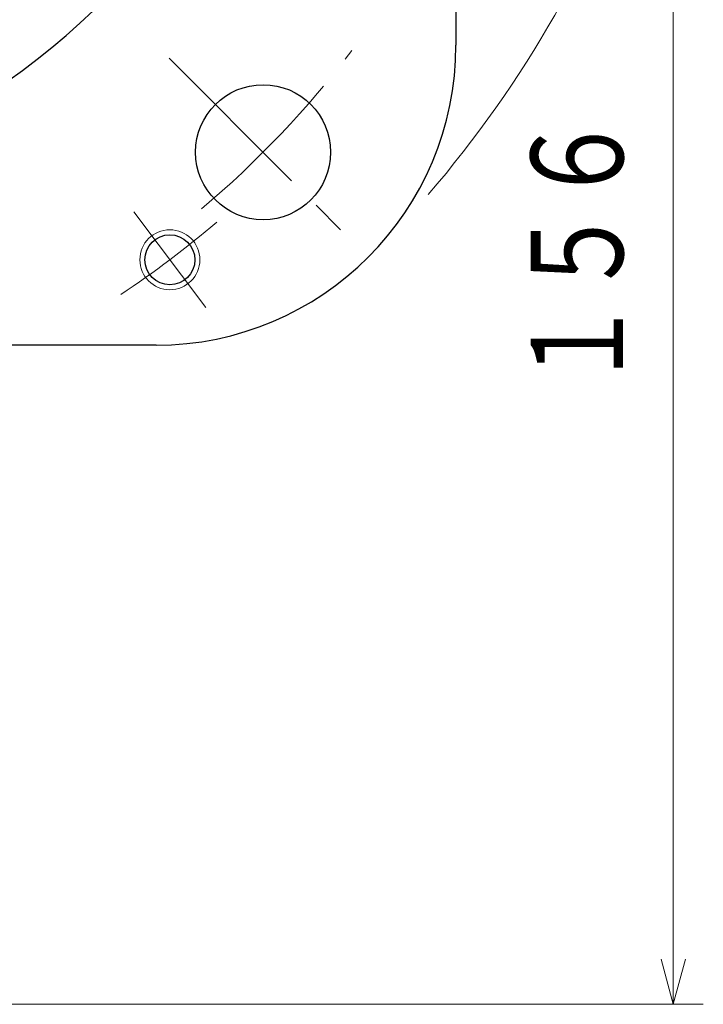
# Model space of a CAD drawing. Header units: millimetres. Extents: x 0 to 1300, y 0 to 891.
# Tile 124 of 127: x 896 to 965, y 429 to 528. Entities that reach past the tile are written whole.
import ezdxf

# ---------------------------------------------------------------- set-up
doc = ezdxf.new("R2010")
doc.units = ezdxf.units.MM
doc.header["$LTSCALE"] = 0.545669
doc.linetypes.add('CENTER', pattern=[50.8, 31.75, -6.35, 6.35, -6.35])
doc.layers.add('NoLayerName_001', color=7, linetype='Continuous')
doc.styles.get("Standard").update_dxf_attribs({"font": 'txt', "bigfont": 'extfont2'})
doc.dimstyles.get("Standard").update_dxf_attribs({"dimtxt": 2.5, "dimasz": 2.5, "dimexe": 1, "dimexo": 1, "dimtad": 1, "dimdec": 3, "dimzin": 0, "dimdsep": 46, "dimtxsty": 'Standard', "dimcen": 2.5, "dimadec": 3, "dimazin": 0, "dimtfac": 0.75, "dimtdec": 3, "dimtmove": 0, "dimatfit": 3, "dimfxl": 1, "dimarcsym": 0})

# ---------------------------------------------------------------- blocks, each defined once
blk = doc.blocks.new('_OPEN30')
at = {"color": 0, "linetype": 'ByBlock', "lineweight": -2}
for p, q in [((-1, 0.267949), (0, 0)), ((0, 0), (-1, -0.267949)), ((0, 0), (-1, 0))]:
    blk.add_line(p, q, dxfattribs=at)
blk = doc.blocks.new('*D34')
at = {"layer": 'Defpoints', "color": 0}
for p in [(940, 585), (861, 429.1), (961.735, 429.1)]:
    blk.add_point(p, dxfattribs=at)
at = {"layer": 'NoLayerName_001', "color": 0, "linetype": 'Continuous', "lineweight": 13}
for p, q in [((943, 585), (964.735, 585)), ((961.735, 580.5), (961.735, 433.6)), ((864, 429.1), (964.735, 429.1))]:
    blk.add_line(p, q, dxfattribs=at)
at = {"layer": 'NoLayerName_001', "color": 0, "lineweight": 13, "xscale": 4.5, "yscale": 4.5, "zscale": 4.5}
for p, rotation in [((961.735, 585), 90), ((961.735, 429.1), 270)]:
    blk.add_blockref('_OPEN30', p, dxfattribs=dict(at, rotation=rotation))
at = {"layer": 'NoLayerName_001', "color": 0, "lineweight": 13, "insert": (952.477, 504.323), "char_height": 10.5, "attachment_point": 5, "rotation": 90}
blk.add_mtext('\\W0.8000;１５６', dxfattribs=at)
blk = doc.blocks.new('*D42')
at = {"layer": 'Defpoints', "color": 0}
for p in [(912.691, 662.909), (787.309, 507.091)]:
    blk.add_point(p, dxfattribs=at)
at = {"layer": 'NoLayerName_001', "color": 0, "linetype": 'Continuous', "lineweight": 13}
blk.add_line((908.93, 658.235), (791.07, 511.765), dxfattribs=at)
at = {"layer": 'NoLayerName_001', "color": 0, "lineweight": 13, "xscale": 6, "yscale": 6, "zscale": 6}
for p, rotation in [((912.691, 662.909), 51.17740346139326), ((787.309, 507.091), 231.1774034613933)]:
    blk.add_blockref('_OPEN30', p, dxfattribs=dict(at, rotation=rotation))
at = {"layer": 'NoLayerName_001', "color": 0, "lineweight": 13, "insert": (884.921, 643.249), "char_height": 10.5, "attachment_point": 5, "rotation": 51.1774}
blk.add_mtext('\\W0.8000;%%c２００', dxfattribs=at)

msp = doc.modelspace()

# ---------------------------------------------------------------- linework, layer by layer
at = {"layer": 'NoLayerName_001', "color": 7, "linetype": 'Continuous', "lineweight": 25}
for p, q in [((940, 645), (940, 525)), ((910, 495), (790, 495))]:
    msp.add_line(p, q, dxfattribs=at)
at = {"layer": 'NoLayerName_001', "color": 4, "linetype": 'CENTER', "lineweight": 13}
for p, q in [((911.3113, 523.6887), (930.2566, 504.7434)), ((907.7742, 508.331), (914.996, 498.7474))]:
    msp.add_line(p, q, dxfattribs=at)
at = {"layer": 'NoLayerName_001', "color": 7, "linetype": 'Continuous', "lineweight": 25}
for centre, radius in [((920.7107, 514.2893), 6.75), ((911.3851, 503.5392), 2.5)]:
    msp.add_circle(centre, radius, dxfattribs=at)
at = {"layer": 'NoLayerName_001', "color": 4, "linetype": 'Continuous', "lineweight": 13}
msp.add_circle((911.3851, 503.5392), 3, dxfattribs=at)
at = {"layer": 'NoLayerName_001', "color": 7, "linetype": 'Continuous', "lineweight": 25}
for centre, radius, start, end in [((850, 585), 78, 67.804037, 331.832586), ((850, 585), 62, 67.804037, 47.434535), ((910, 525), 30, 270, 0)]:
    msp.add_arc(centre, radius, start, end, dxfattribs=at)
at = {"layer": 'NoLayerName_001', "color": 4, "linetype": 'Continuous', "lineweight": 13}
msp.add_arc((850, 585), 115, 319.335522, 341.245236, dxfattribs=at)
at = {"layer": 'NoLayerName_001', "color": 4, "linetype": 'CENTER', "lineweight": 13}
for radius, start, end in [(100, 310.209625, 322.740816), (102, 303.629174, 310.370826)]:
    msp.add_arc((850, 585), radius, start, end, dxfattribs=at)

# ---------------------------------------------------------------- dimensions: what is measured, and where the dimension line sits
at = {"layer": 'NoLayerName_001', "color": 3, "linetype": 'Continuous', "lineweight": 13}
dim = msp.add_diameter_dim_2p(p1=(787.3089, 507.0909), p2=(912.6911, 662.9091), text='\\W0.8000;%%c２００', dimstyle='Standard', override={"dimtxt": 10.5, "dimasz": 6, "dimgap": 2.999996, "dimdec": 0, "dimzin": 8, "dimpost": '%%c<>', "dimblk": 'OPEN30', "dimcen": 0, "dimse1": 1, "dimse2": 1, "dimclrd": 0, "dimclre": 0, "dimclrt": 0, "dimtp": 0, "dimtm": 0, "dimatfit": 2, "dimlwd": 13, "dimlwe": 13}, dxfattribs=at)
dim.commit()
dim.dimension.update_dxf_attribs({"geometry": '*D42', "text_midpoint": (892.1743, 637.4119), "dimtype": 163})
dim = msp.add_linear_dim(base=(961.7347, 429.1), p1=(940, 585), p2=(861, 429.1), angle=270, text='\\W0.8000;１５６', dimstyle='Standard', override={"dimtxt": 10.5, "dimasz": 4.5, "dimexe": 3, "dimexo": 3, "dimgap": 3, "dimzin": 8, "dimblk": 'OPEN30', "dimclrd": 0, "dimclre": 0, "dimclrt": 0, "dimtp": 0, "dimtm": 0, "dimlwd": 13, "dimlwe": 13}, dxfattribs=at)
dim.commit()
dim.dimension.update_dxf_attribs({"geometry": '*D34', "text_midpoint": (961.7347, 504.3226), "dimtype": 160})

doc.saveas('drawing.dxf')
